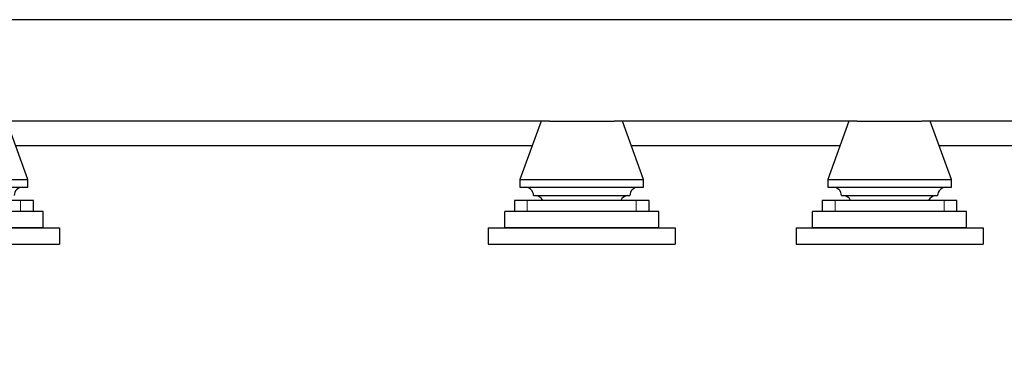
# Model space of a CAD drawing. Header units: inches. Extents: x 0 to 23760, y -13 to 16800.
# Tile 121 of 256: x 4288 to 6079, y 11208 to 11811. Entities that reach past the tile are written whole.
import ezdxf

# ---------------------------------------------------------------- set-up
doc = ezdxf.new("R2010")
doc.units = ezdxf.units.IN
doc.layers.add('1', color=7, linetype='Continuous', true_color=0xffffff)
doc.layers.add('254', color=7, linetype='Continuous', true_color=0xffffff)
doc.styles.add('latin_extended', font='simplex.shx')
doc.dimstyles.get("Standard").update_dxf_attribs({"dimtxt": 0.18, "dimasz": 0.18, "dimexe": 0.18, "dimexo": 0.0625, "dimgap": 0.09, "dimtad": 0, "dimtih": 1, "dimtoh": 1, "dimdec": 4, "dimzin": 0, "dimdsep": 46, "dimtxsty": 'Standard', "dimcen": 0.09, "dimadec": 0, "dimazin": 0, "dimtfac": 1, "dimtdec": 4, "dimtofl": 0, "dimtmove": 0, "dimatfit": 3, "dimfxl": 1, "dimtolj": 1, "dimtzin": 0, "dimarcsym": 0})

# ---------------------------------------------------------------- blocks, each defined once
blk = doc.blocks.new('_U12')
at = {"layer": '254', "color": 3, "linetype": 'Continuous', "lineweight": 13, "transparency": 16777216}
for p, q in [((8888.5, 13749.4), (8888.5, 9407)), ((1002.6, 13394.4), (1002.6, 9407)), ((1142.6, 9447), (8748.5, 9447))]:
    blk.add_line(p, q, dxfattribs=at)
at = {"layer": '254', "color": 3, "transparency": 16777216}
for points in [[(1142.6, 9470.3), (1142.6, 9423.6), (1002.6, 9447)], [(8748.5, 9423.6), (8748.5, 9470.3), (8888.5, 9447)]]:
    blk.add_solid(points, dxfattribs=at)
at = {"layer": 'Defpoints', "color": 0, "transparency": 16777216}
for p in [(8888.5, 13789.4), (1002.6, 13434.4), (8888.5, 9447)]:
    blk.add_point(p, dxfattribs=at)
at = {"layer": '254', "color": 2, "lineweight": 13, "transparency": 16777216, "insert": (4702.2, 9657), "char_height": 140, "attachment_point": 1, "style": 'latin_extended'}
blk.add_mtext('\\A1;7886', dxfattribs=at)

msp = doc.modelspace()

# ---------------------------------------------------------------- linework, layer by layer
at = {"layer": '1', "color": 2, "linetype": 'Continuous', "lineweight": 25}
for p, q in [((7717.68, 11811.36), (2910.534, 11811.36)), ((5251.814, 11626.36), (4249.361, 11626.36)), ((4303.034, 11520.36), (4264.534, 11626.36)), ((5236.534, 11626.36), (5198.034, 11520.36)), ((5251.778, 11626.36), (5369.293, 11626.36)), ((5811.751, 11626.36), (5369.318, 11626.36)), ((5423.034, 11520.36), (5384.534, 11626.36)), ((5796.534, 11626.36), (5758.034, 11520.36)), ((5811.778, 11626.36), (5929.293, 11626.36)), ((6371.771, 11626.36), (5929.256, 11626.36)), ((5983.034, 11520.36), (5944.534, 11626.36)), ((5220.213, 11581.36), (4280.957, 11581.36)), ((5780.162, 11581.36), (5400.939, 11581.36)), ((6340.111, 11581.36), (5960.804, 11581.36)), ((4078.034, 11520.36), (4303.034, 11520.36)), ((4303.034, 11506.128), (4303.034, 11520.36)), ((5198.034, 11520.36), (5198.034, 11506.128)), ((5198.034, 11520.36), (5423.034, 11520.36)), ((5423.034, 11506.128), (5423.034, 11520.36)), ((5758.034, 11520.36), (5758.034, 11506.128)), ((5758.034, 11520.36), (5983.034, 11520.36)), ((5983.034, 11506.128), (5983.034, 11520.36)), ((4078.034, 11506.128), (4303.034, 11506.128)), ((5198.034, 11506.128), (5423.034, 11506.128)), ((5758.034, 11506.128), (5983.034, 11506.128)), ((4289.727, 11482.36), (4091.34, 11482.36)), ((4313.034, 11482.36), (4289.727, 11482.36)), ((4313.034, 11462.36), (4313.034, 11482.36)), ((5188.034, 11482.36), (5188.034, 11462.36)), ((5211.34, 11482.36), (5188.034, 11482.36)), ((5409.727, 11482.36), (5211.34, 11482.36)), ((5223.034, 11491.128), (5398.034, 11491.128)), ((5433.034, 11482.36), (5409.727, 11482.36)), ((5433.034, 11462.36), (5433.034, 11482.36)), ((5748.034, 11482.36), (5748.034, 11462.36)), ((5771.34, 11482.36), (5748.034, 11482.36)), ((5969.727, 11482.36), (5771.34, 11482.36)), ((5783.034, 11491.128), (5958.034, 11491.128)), ((5993.034, 11482.36), (5969.727, 11482.36)), ((5993.034, 11462.36), (5993.034, 11482.36)), ((4330.534, 11462.36), (4050.534, 11462.36)), ((4330.534, 11432.36), (4330.534, 11462.36)), ((5170.534, 11432.36), (5170.534, 11462.36)), ((5450.534, 11462.36), (5170.534, 11462.36)), ((5450.534, 11432.36), (5450.534, 11462.36)), ((5730.534, 11432.36), (5730.534, 11462.36)), ((6010.534, 11462.36), (5730.534, 11462.36)), ((6010.534, 11432.36), (6010.534, 11462.36)), ((4020.534, 11432.36), (4360.534, 11432.36)), ((4330.534, 11432.36), (4050.534, 11432.36)), ((4360.534, 11432.36), (4360.534, 11402.36)), ((5140.534, 11432.36), (5480.534, 11432.36)), ((5140.534, 11432.36), (5140.534, 11402.36)), ((5450.534, 11432.36), (5170.534, 11432.36)), ((5480.534, 11432.36), (5480.534, 11402.36)), ((5700.534, 11432.36), (6040.534, 11432.36)), ((5700.534, 11432.36), (5700.534, 11402.36)), ((6010.534, 11432.36), (5730.534, 11432.36)), ((6040.534, 11432.36), (6040.534, 11402.36)), ((4020.534, 11402.36), (4360.534, 11402.36)), ((5140.534, 11402.36), (5480.534, 11402.36)), ((5700.534, 11402.36), (6040.534, 11402.36))]:
    msp.add_line(p, q, dxfattribs=at)
at = {"layer": '1', "color": 110, "linetype": 'Continuous', "lineweight": 13}
for p, q in [((4289.727, 11462.36), (4289.727, 11482.36)), ((5211.34, 11462.36), (5211.34, 11482.36)), ((5409.727, 11462.36), (5409.727, 11482.36)), ((5771.34, 11462.36), (5771.34, 11482.36)), ((5969.727, 11462.36), (5969.727, 11482.36))]:
    msp.add_line(p, q, dxfattribs=at)
at = {"layer": '1', "color": 2, "linetype": 'Continuous', "lineweight": 25}
for centre, start, end in [((4293.034, 11491.128), 90, 180), ((5208.034, 11491.128), 0, 90), ((5413.034, 11491.128), 90, 180), ((5768.034, 11491.128), 0, 90), ((5973.034, 11491.128), 90, 180), ((5225.869, 11476.173), 24.359101, 85.546788), ((5395.198, 11476.173), 94.453212, 155.640899), ((5785.869, 11476.173), 24.359101, 85.546788), ((5955.198, 11476.173), 94.453212, 155.640899)]:
    msp.add_arc(centre, 15, start, end, dxfattribs=at)

# ---------------------------------------------------------------- dimensions: what is measured, and where the dimension line sits
at = {"layer": '254', "color": 2, "linetype": 'Continuous', "lineweight": 13}
dim = msp.add_linear_dim(base=(8888.534, 9446.967), p1=(1002.554, 13434.36), p2=(8888.534, 13789.353), dimstyle='Standard', override={"dimscale": 40, "dimtxt": 3.5, "dimasz": 3.5, "dimexe": 1, "dimexo": 1, "dimgap": 1.75, "dimtad": 1, "dimtih": 1, "dimtoh": 0, "dimdec": 0, "dimlfac": 1, "dimzin": 8, "dimdsep": 46, "dimlunit": 2, "dimtxsty": 'latin_extended', "dimsah": 1, "dimse1": 0, "dimse2": 0, "dimsd1": 0, "dimsd2": 0, "dimclrd": 3, "dimclre": 3, "dimclrt": 2, "dimtol": 0, "dimtm": -0.1, "dimtfac": 0.714286, "dimtdec": 3, "dimtofl": 1, "dimtmove": 0, "dimtzin": 8, "dimlwd": 13, "dimlwe": 13}, dxfattribs=at)
dim.commit()
dim.dimension.update_dxf_attribs({"geometry": '_U12', "text_midpoint": (4945.544, 9446.967), "dimtype": 160})

doc.saveas('drawing.dxf')
